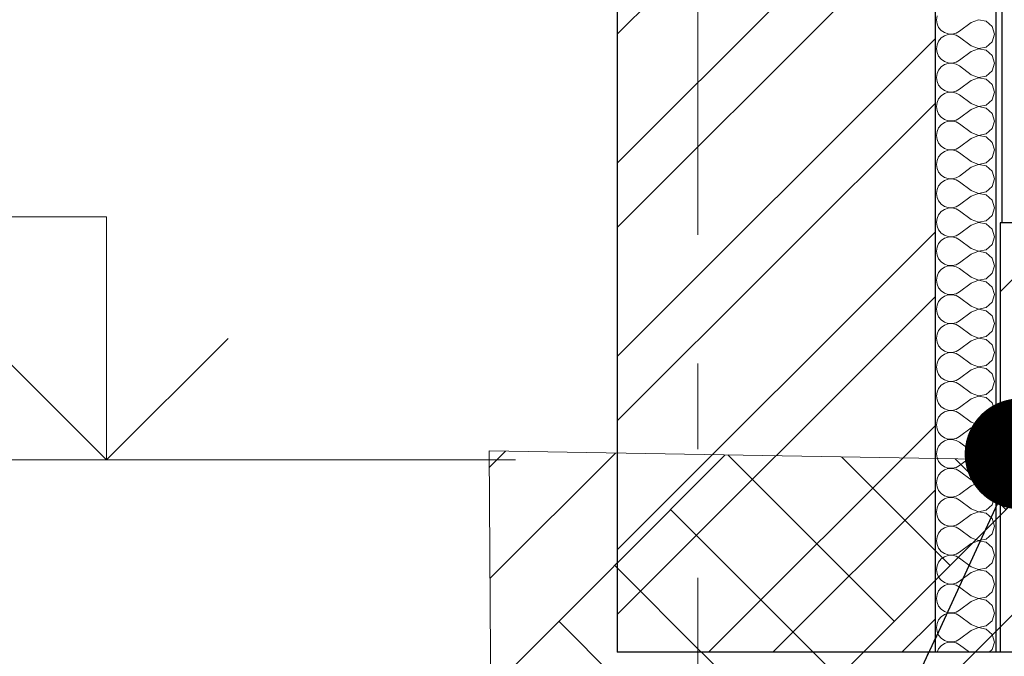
# Model space of a CAD drawing. Header units: millimetres. Extents: x -15683 to 202647, y -7448 to 20513.
# Tile 56 of 114: x 165072 to 166691, y -3013 to -1966. Entities that reach past the tile are written whole.
import ezdxf
from ezdxf.enums import TextEntityAlignment as Align

# ---------------------------------------------------------------- set-up
doc = ezdxf.new("R2010")
doc.units = ezdxf.units.MM
doc.header["$MEASUREMENT"] = 0
doc.set_wipeout_variables(frame=1)
doc.linetypes.add('Wipeout_Contour', pattern=[1000, 0, -1000])
doc.linetypes.add('Штрих-Штриховая', pattern=[1093.611073, 529.166651, -211.666656, 141.111112, -211.666656])
for name, color, linetype in [('1_Цоколь', 7, 'Continuous'), ('Конструктив - Стены Несущие', 7, 'Continuous'), ('Размер - Отметка Уровня', 7, 'Continuous'), ('Элемент Модели - Оси', 7, 'Continuous')]:
    doc.layers.add(name, color=color, linetype=linetype)
doc.layers.add('1_Цоколь_Ном._пера__178', color=7, linetype='Continuous', lineweight=5, true_color=0xbda888)
for name, color, linetype, lineweight in [('1_Цоколь_Ном._пера__21', 7, 'Continuous', 30), ('2D - Общий_Ном._пера__120', 7, 'Continuous', 5), ('2D - Общий_Ном._пера__2', 8, 'Continuous', 15), ('Конструктив - Стены Несущие_Ном._пера__101', 253, 'Continuous', 5), ('Конструктив - Стены Несущие_Ном._пера__21', 7, 'Continuous', 30), ('Размер - Отметка Уровня_Ном._пера__1', 7, 'Continuous', 15), ('Размер - Отметка Уровня_Ном._пера__120', 7, 'Continuous', 5), ('Элемент Модели - Оси_Ном._пера__1', 7, 'Continuous', 15), ('Элемент Модели - Оси_Ном._пера__120', 7, 'Continuous', 5)]:
    doc.layers.add(name, color=color, linetype=linetype, lineweight=lineweight)
doc.styles.add('СГЕНЕРИР_СТИЛЬ_1', font='arial.ttf')
doc.dimstyles.new('СГЕНЕРИР_СТИЛЬ__3', dxfattribs={"dimtxt": 0.18, "dimasz": 364.8, "dimexe": 0.18, "dimexo": 0.0625, "dimgap": 0, "dimtad": 0, "dimtih": 1, "dimtoh": 1, "dimdec": 4, "dimzin": 0, "dimdsep": 46, "dimcen": 0.09, "dimadec": 0, "dimazin": 0, "dimtfac": 1, "dimtdec": 4, "dimtmove": 0, "dimatfit": 3, "dimldrblk": 'ARROWHEAD_11', "dimfxl": 1, "dimtolj": 1, "dimtzin": 0, "dimarcsym": 0})

# ---------------------------------------------------------------- blocks, each defined once
blk = doc.blocks.new('*X246', base_point=(140863.2, -2680.3))
at = {"layer": 'Конструктив - Стены Несущие_Ном._пера__101', "color": 253, "linetype": 'Continuous', "lineweight": 5}
for p, q in [((166580.8, -1959.5), (166579.9, -1966)), ((166579.9, -1966), (166580.8, -1972.6)), ((166580.8, -1972.6), (166583.4, -1978.6)), ((166637, -1970.8), (166618, -1985.1)), ((166649.1, -1966.1), (166637, -1970.8)), ((166661.9, -1968.6), (166649.1, -1966.1)), ((166671.5, -1977.3), (166661.9, -1968.6)), ((166583.4, -1978.6), (166587.6, -1983.6)), ((166587.6, -1983.6), (166593, -1987.3)), ((166593, -1987.3), (166599.2, -1989.4)), ((166599.2, -1990.3), (166593, -1992.4)), ((166599.2, -1989.4), (166605.8, -1989.8)), ((166605.8, -1990), (166599.2, -1990.3)), ((166605.8, -1989.8), (166612.2, -1988.3)), ((166612.2, -1991.4), (166605.8, -1990)), ((166612.2, -1988.3), (166618, -1985.1)), ((166618, -1994.6), (166612.2, -1991.4)), ((166675.1, -1989.9), (166671.5, -1977.3)), ((166671.5, -2002.4), (166675.1, -1989.9)), ((166580.8, -2007.2), (166579.9, -2013.7)), ((166583.4, -2001.2), (166580.8, -2007.2)), ((166587.6, -1996.1), (166583.4, -2001.2)), ((166593, -1992.4), (166587.6, -1996.1)), ((166637, -2008.9), (166618, -1994.6)), ((166661.9, -2011.2), (166671.5, -2002.4)), ((166579.9, -2013.7), (166580.8, -2020.2)), ((166580.8, -2020.2), (166583.4, -2026.2)), ((166637, -2018.4), (166618, -2032.7)), ((166637, -2008.9), (166649.1, -2013.6)), ((166649.1, -2013.8), (166637, -2018.4)), ((166649.1, -2013.6), (166661.9, -2011.2)), ((166661.9, -2016.2), (166649.1, -2013.8)), ((166671.5, -2025), (166661.9, -2016.2)), ((166583.4, -2026.2), (166587.6, -2031.2)), ((166587.6, -2031.2), (166593, -2035)), ((166593, -2040), (166587.6, -2043.7)), ((166593, -2035), (166599.2, -2037.1)), ((166599.2, -2037.9), (166593, -2040)), ((166599.2, -2037.1), (166605.8, -2037.4)), ((166605.8, -2037.6), (166599.2, -2037.9)), ((166605.8, -2037.4), (166612.2, -2035.9)), ((166612.2, -2039.1), (166605.8, -2037.6)), ((166612.2, -2035.9), (166618, -2032.7)), ((166618, -2042.2), (166612.2, -2039.1)), ((166675.1, -2037.5), (166671.5, -2025)), ((166671.5, -2050), (166675.1, -2037.5)), ((166580.8, -2054.8), (166579.9, -2061.3)), ((166583.4, -2048.8), (166580.8, -2054.8)), ((166587.6, -2043.7), (166583.4, -2048.8)), ((166637, -2056.5), (166618, -2042.2)), ((166637, -2056.5), (166649.1, -2061.2)), ((166661.9, -2058.8), (166671.5, -2050)), ((166579.9, -2061.3), (166580.8, -2067.8)), ((166580.8, -2067.8), (166583.4, -2073.8)), ((166637, -2066), (166618, -2080.3)), ((166649.1, -2061.4), (166637, -2066)), ((166649.1, -2061.2), (166661.9, -2058.8)), ((166661.9, -2063.8), (166649.1, -2061.4)), ((166671.5, -2072.6), (166661.9, -2063.8)), ((166675.1, -2085.1), (166671.5, -2072.6)), ((166583.4, -2073.8), (166587.6, -2078.9)), ((166587.6, -2078.9), (166593, -2082.6)), ((166593, -2087.6), (166587.6, -2091.3)), ((166593, -2082.6), (166599.2, -2084.7)), ((166599.2, -2085.5), (166593, -2087.6)), ((166599.2, -2084.7), (166605.8, -2085)), ((166605.8, -2085.2), (166599.2, -2085.5)), ((166605.8, -2085), (166612.2, -2083.5)), ((166612.2, -2086.7), (166605.8, -2085.2)), ((166612.2, -2083.5), (166618, -2080.3)), ((166618, -2089.9), (166612.2, -2086.7)), ((166671.5, -2097.6), (166675.1, -2085.1)), ((166580.8, -2102.4), (166579.9, -2108.9)), ((166583.4, -2096.4), (166580.8, -2102.4)), ((166587.6, -2091.3), (166583.4, -2096.4)), ((166637, -2104.1), (166618, -2089.9)), ((166637, -2104.1), (166649.1, -2108.8)), ((166661.9, -2106.4), (166671.5, -2097.6)), ((166579.9, -2108.9), (166580.8, -2115.4)), ((166580.8, -2115.4), (166583.4, -2121.4)), ((166637, -2113.7), (166618, -2128)), ((166649.1, -2109), (166637, -2113.7)), ((166649.1, -2108.8), (166661.9, -2106.4)), ((166661.9, -2111.4), (166649.1, -2109)), ((166671.5, -2120.2), (166661.9, -2111.4)), ((166675.1, -2132.7), (166671.5, -2120.2)), ((166583.4, -2121.4), (166587.6, -2126.5)), ((166587.6, -2126.5), (166593, -2130.2)), ((166593, -2135.2), (166587.6, -2138.9)), ((166593, -2130.2), (166599.2, -2132.3)), ((166599.2, -2133.1), (166593, -2135.2)), ((166599.2, -2132.3), (166605.8, -2132.6)), ((166605.8, -2132.8), (166599.2, -2133.1)), ((166605.8, -2132.6), (166612.2, -2131.1)), ((166612.2, -2134.3), (166605.8, -2132.8)), ((166612.2, -2131.1), (166618, -2128)), ((166618, -2137.5), (166612.2, -2134.3)), ((166637, -2151.8), (166618, -2137.5)), ((166671.5, -2145.2), (166675.1, -2132.7)), ((166580.8, -2150), (166579.9, -2156.5)), ((166583.4, -2144), (166580.8, -2150)), ((166587.6, -2138.9), (166583.4, -2144)), ((166637, -2151.8), (166649.1, -2156.4)), ((166661.9, -2154), (166671.5, -2145.2)), ((166579.9, -2156.5), (166580.8, -2163)), ((166580.8, -2163), (166583.4, -2169)), ((166583.4, -2169), (166587.6, -2174.1)), ((166637, -2161.3), (166618, -2175.6)), ((166649.1, -2156.6), (166637, -2161.3)), ((166649.1, -2156.4), (166661.9, -2154)), ((166661.9, -2159), (166649.1, -2156.6)), ((166671.5, -2167.8), (166661.9, -2159)), ((166675.1, -2180.3), (166671.5, -2167.8)), ((166587.6, -2174.1), (166593, -2177.8)), ((166593, -2182.8), (166587.6, -2186.6)), ((166593, -2177.8), (166599.2, -2179.9)), ((166599.2, -2180.7), (166593, -2182.8)), ((166599.2, -2179.9), (166605.8, -2180.2)), ((166605.8, -2180.4), (166599.2, -2180.7)), ((166605.8, -2180.2), (166612.2, -2178.8)), ((166612.2, -2181.9), (166605.8, -2180.4)), ((166612.2, -2178.8), (166618, -2175.6)), ((166618, -2185.1), (166612.2, -2181.9)), ((166637, -2199.4), (166618, -2185.1)), ((166671.5, -2192.9), (166675.1, -2180.3)), ((166580.8, -2197.6), (166579.9, -2204.1)), ((166583.4, -2191.6), (166580.8, -2197.6)), ((166587.6, -2186.6), (166583.4, -2191.6)), ((166637, -2199.4), (166649.1, -2204)), ((166649.1, -2204), (166661.9, -2201.6)), ((166661.9, -2201.6), (166671.5, -2192.9)), ((166579.9, -2204.1), (166580.8, -2210.7)), ((166580.8, -2210.7), (166583.4, -2216.7)), ((166583.4, -2216.7), (166587.6, -2221.7)), ((166637, -2208.9), (166618, -2223.2)), ((166649.1, -2204.2), (166637, -2208.9)), ((166661.9, -2206.7), (166649.1, -2204.2)), ((166671.5, -2215.4), (166661.9, -2206.7)), ((166675.1, -2228), (166671.5, -2215.4)), ((166587.6, -2234.2), (166583.4, -2239.2)), ((166587.6, -2221.7), (166593, -2225.4)), ((166593, -2230.5), (166587.6, -2234.2)), ((166593, -2225.4), (166599.2, -2227.5)), ((166599.2, -2228.4), (166593, -2230.5)), ((166599.2, -2227.5), (166605.8, -2227.9)), ((166605.8, -2228), (166599.2, -2228.4)), ((166605.8, -2227.9), (166612.2, -2226.4)), ((166612.2, -2229.5), (166605.8, -2228)), ((166612.2, -2226.4), (166618, -2223.2)), ((166618, -2232.7), (166612.2, -2229.5)), ((166637, -2247), (166618, -2232.7)), ((166671.5, -2240.5), (166675.1, -2228)), ((166580.8, -2245.3), (166579.9, -2251.8)), ((166583.4, -2239.2), (166580.8, -2245.3)), ((166637, -2247), (166649.1, -2251.7)), ((166649.1, -2251.7), (166661.9, -2249.2)), ((166661.9, -2249.2), (166671.5, -2240.5)), ((166579.9, -2251.8), (166580.8, -2258.3)), ((166580.8, -2258.3), (166583.4, -2264.3)), ((166583.4, -2264.3), (166587.6, -2269.3)), ((166637, -2256.5), (166618, -2270.8)), ((166649.1, -2251.9), (166637, -2256.5)), ((166661.9, -2254.3), (166649.1, -2251.9)), ((166671.5, -2263.1), (166661.9, -2254.3)), ((166675.1, -2275.6), (166671.5, -2263.1)), ((166587.6, -2281.8), (166583.4, -2286.9)), ((166587.6, -2269.3), (166593, -2273.1)), ((166593, -2278.1), (166587.6, -2281.8)), ((166593, -2273.1), (166599.2, -2275.2)), ((166599.2, -2276), (166593, -2278.1)), ((166599.2, -2275.2), (166605.8, -2275.5)), ((166605.8, -2275.7), (166599.2, -2276)), ((166605.8, -2275.5), (166612.2, -2274)), ((166612.2, -2277.2), (166605.8, -2275.7)), ((166612.2, -2274), (166618, -2270.8)), ((166618, -2280.3), (166612.2, -2277.2)), ((166637, -2294.6), (166618, -2280.3)), ((166671.5, -2288.1), (166675.1, -2275.6)), ((166580.8, -2292.9), (166579.9, -2299.4)), ((166579.9, -2299.4), (166580.8, -2305.9)), ((166583.4, -2286.9), (166580.8, -2292.9)), ((166637, -2294.6), (166649.1, -2299.3)), ((166649.1, -2299.5), (166637, -2304.1)), ((166649.1, -2299.3), (166661.9, -2296.9)), ((166661.9, -2301.9), (166649.1, -2299.5)), ((166661.9, -2296.9), (166671.5, -2288.1)), ((166580.8, -2305.9), (166583.4, -2311.9)), ((166583.4, -2311.9), (166587.6, -2317)), ((166637, -2304.1), (166618, -2318.4)), ((166671.5, -2310.7), (166661.9, -2301.9)), ((166675.1, -2323.2), (166671.5, -2310.7)), ((166587.6, -2329.4), (166583.4, -2334.5)), ((166587.6, -2317), (166593, -2320.7)), ((166593, -2325.7), (166587.6, -2329.4)), ((166593, -2320.7), (166599.2, -2322.8)), ((166599.2, -2323.6), (166593, -2325.7)), ((166599.2, -2322.8), (166605.8, -2323.1)), ((166605.8, -2323.3), (166599.2, -2323.6)), ((166605.8, -2323.1), (166612.2, -2321.6)), ((166612.2, -2324.8), (166605.8, -2323.3)), ((166612.2, -2321.6), (166618, -2318.4)), ((166618, -2328), (166612.2, -2324.8)), ((166637, -2342.2), (166618, -2328)), ((166671.5, -2335.7), (166675.1, -2323.2)), ((166580.8, -2340.5), (166579.9, -2347)), ((166579.9, -2347), (166580.8, -2353.5)), ((166583.4, -2334.5), (166580.8, -2340.5)), ((166637, -2342.2), (166649.1, -2346.9)), ((166649.1, -2347.1), (166637, -2351.8)), ((166649.1, -2346.9), (166661.9, -2344.5)), ((166661.9, -2349.5), (166649.1, -2347.1)), ((166661.9, -2344.5), (166671.5, -2335.7)), ((166580.8, -2353.5), (166583.4, -2359.5)), ((166583.4, -2359.5), (166587.6, -2364.6)), ((166637, -2351.8), (166618, -2366)), ((166671.5, -2358.3), (166661.9, -2349.5)), ((166675.1, -2370.8), (166671.5, -2358.3)), ((166587.6, -2377), (166583.4, -2382.1)), ((166587.6, -2364.6), (166593, -2368.3)), ((166593, -2373.3), (166587.6, -2377)), ((166593, -2368.3), (166599.2, -2370.4)), ((166599.2, -2371.2), (166593, -2373.3)), ((166599.2, -2370.4), (166605.8, -2370.7)), ((166605.8, -2370.9), (166599.2, -2371.2)), ((166605.8, -2370.7), (166612.2, -2369.2)), ((166612.2, -2372.4), (166605.8, -2370.9)), ((166612.2, -2369.2), (166618, -2366)), ((166618, -2375.6), (166612.2, -2372.4)), ((166637, -2389.9), (166618, -2375.6)), ((166671.5, -2383.3), (166675.1, -2370.8)), ((166580.8, -2388.1), (166579.9, -2394.6)), ((166579.9, -2394.6), (166580.8, -2401.1)), ((166583.4, -2382.1), (166580.8, -2388.1)), ((166637, -2389.9), (166649.1, -2394.5)), ((166649.1, -2394.7), (166637, -2399.4)), ((166649.1, -2394.5), (166661.9, -2392.1)), ((166661.9, -2397.1), (166649.1, -2394.7)), ((166661.9, -2392.1), (166671.5, -2383.3)), ((166580.8, -2401.1), (166583.4, -2407.1)), ((166583.4, -2407.1), (166587.6, -2412.2)), ((166587.6, -2412.2), (166593, -2415.9)), ((166637, -2399.4), (166618, -2413.7)), ((166671.5, -2405.9), (166661.9, -2397.1)), ((166675.1, -2418.4), (166671.5, -2405.9)), ((166587.6, -2424.7), (166583.4, -2429.7)), ((166593, -2420.9), (166587.6, -2424.7)), ((166593, -2415.9), (166599.2, -2418)), ((166599.2, -2418.8), (166593, -2420.9)), ((166599.2, -2418), (166605.8, -2418.3)), ((166605.8, -2418.5), (166599.2, -2418.8)), ((166605.8, -2418.3), (166612.2, -2416.8)), ((166612.2, -2420), (166605.8, -2418.5)), ((166612.2, -2416.8), (166618, -2413.7)), ((166618, -2423.2), (166612.2, -2420)), ((166637, -2437.5), (166618, -2423.2)), ((166671.5, -2430.9), (166675.1, -2418.4)), ((166580.8, -2435.7), (166579.9, -2442.2)), ((166579.9, -2442.2), (166580.8, -2448.7)), ((166583.4, -2429.7), (166580.8, -2435.7)), ((166637, -2437.5), (166649.1, -2442.1)), ((166649.1, -2442.3), (166637, -2447)), ((166649.1, -2442.1), (166661.9, -2439.7)), ((166661.9, -2444.8), (166649.1, -2442.3)), ((166661.9, -2439.7), (166671.5, -2430.9)), ((166671.5, -2453.5), (166661.9, -2444.8)), ((166580.8, -2448.7), (166583.4, -2454.8)), ((166583.4, -2454.8), (166587.6, -2459.8)), ((166587.6, -2459.8), (166593, -2463.5)), ((166612.2, -2464.5), (166618, -2461.3)), ((166637, -2447), (166618, -2461.3)), ((166675.1, -2466), (166671.5, -2453.5)), ((166583.4, -2477.3), (166580.8, -2483.4)), ((166587.6, -2472.3), (166583.4, -2477.3)), ((166593, -2468.6), (166587.6, -2472.3)), ((166593, -2463.5), (166599.2, -2465.6)), ((166599.2, -2466.5), (166593, -2468.6)), ((166599.2, -2465.6), (166605.8, -2466)), ((166605.8, -2466.1), (166599.2, -2466.5)), ((166605.8, -2466), (166612.2, -2464.5)), ((166612.2, -2467.6), (166605.8, -2466.1)), ((166618, -2470.8), (166612.2, -2467.6)), ((166637, -2485.1), (166618, -2470.8)), ((166671.5, -2478.6), (166675.1, -2466)), ((166580.8, -2483.4), (166579.9, -2489.9)), ((166579.9, -2489.9), (166580.8, -2496.4)), ((166637, -2485.1), (166649.1, -2489.8)), ((166649.1, -2490), (166637, -2494.6)), ((166649.1, -2489.8), (166661.9, -2487.3)), ((166661.9, -2492.4), (166649.1, -2490)), ((166661.9, -2487.3), (166671.5, -2478.6)), ((166671.5, -2501.2), (166661.9, -2492.4)), ((166580.8, -2496.4), (166583.4, -2502.4)), ((166583.4, -2502.4), (166587.6, -2507.4)), ((166587.6, -2507.4), (166593, -2511.2)), ((166612.2, -2512.1), (166618, -2508.9)), ((166637, -2494.6), (166618, -2508.9)), ((166675.1, -2513.7), (166671.5, -2501.2)), ((166583.4, -2525), (166580.8, -2531)), ((166587.6, -2519.9), (166583.4, -2525)), ((166593, -2516.2), (166587.6, -2519.9)), ((166593, -2511.2), (166599.2, -2513.3)), ((166599.2, -2514.1), (166593, -2516.2)), ((166599.2, -2513.3), (166605.8, -2513.6)), ((166605.8, -2513.8), (166599.2, -2514.1)), ((166605.8, -2513.6), (166612.2, -2512.1)), ((166612.2, -2515.3), (166605.8, -2513.8)), ((166618, -2518.4), (166612.2, -2515.3)), ((166637, -2532.7), (166618, -2518.4)), ((166661.9, -2535), (166671.5, -2526.2)), ((166671.5, -2526.2), (166675.1, -2513.7)), ((166580.8, -2531), (166579.9, -2537.5)), ((166579.9, -2537.5), (166580.8, -2544)), ((166637, -2542.2), (166618, -2556.5)), ((166637, -2532.7), (166649.1, -2537.4)), ((166649.1, -2537.6), (166637, -2542.2)), ((166649.1, -2537.4), (166661.9, -2535)), ((166661.9, -2540), (166649.1, -2537.6)), ((166671.5, -2548.8), (166661.9, -2540)), ((166580.8, -2544), (166583.4, -2550)), ((166583.4, -2550), (166587.6, -2555.1)), ((166587.6, -2555.1), (166593, -2558.8)), ((166612.2, -2559.7), (166618, -2556.5)), ((166675.1, -2561.3), (166671.5, -2548.8)), ((166583.4, -2572.6), (166580.8, -2578.6)), ((166587.6, -2567.5), (166583.4, -2572.6)), ((166593, -2563.8), (166587.6, -2567.5)), ((166593, -2558.8), (166599.2, -2560.9)), ((166599.2, -2561.7), (166593, -2563.8)), ((166599.2, -2560.9), (166605.8, -2561.2)), ((166605.8, -2561.4), (166599.2, -2561.7)), ((166605.8, -2561.2), (166612.2, -2559.7)), ((166612.2, -2562.9), (166605.8, -2561.4)), ((166618, -2566), (166612.2, -2562.9)), ((166637, -2580.3), (166618, -2566)), ((166661.9, -2582.6), (166671.5, -2573.8)), ((166671.5, -2573.8), (166675.1, -2561.3)), ((166580.8, -2578.6), (166579.9, -2585.1)), ((166579.9, -2585.1), (166580.8, -2591.6)), ((166637, -2589.9), (166618, -2604.1)), ((166637, -2580.3), (166649.1, -2585)), ((166649.1, -2585.2), (166637, -2589.9)), ((166649.1, -2585), (166661.9, -2582.6)), ((166661.9, -2587.6), (166649.1, -2585.2)), ((166671.5, -2596.4), (166661.9, -2587.6)), ((166580.8, -2591.6), (166583.4, -2597.6)), ((166583.4, -2597.6), (166587.6, -2602.7)), ((166587.6, -2602.7), (166593, -2606.4)), ((166593, -2606.4), (166599.2, -2608.5)), ((166612.2, -2607.3), (166618, -2604.1)), ((166675.1, -2608.9), (166671.5, -2596.4)), ((166583.4, -2620.2), (166580.8, -2626.2)), ((166587.6, -2615.1), (166583.4, -2620.2)), ((166593, -2611.4), (166587.6, -2615.1)), ((166599.2, -2609.3), (166593, -2611.4)), ((166599.2, -2608.5), (166605.8, -2608.8)), ((166605.8, -2609), (166599.2, -2609.3)), ((166605.8, -2608.8), (166612.2, -2607.3)), ((166612.2, -2610.5), (166605.8, -2609)), ((166618, -2613.7), (166612.2, -2610.5)), ((166637, -2628), (166618, -2613.7)), ((166661.9, -2630.2), (166671.5, -2621.4)), ((166671.5, -2621.4), (166675.1, -2608.9)), ((166580.8, -2626.2), (166579.9, -2632.7)), ((166579.9, -2632.7), (166580.8, -2639.2)), ((166580.8, -2639.2), (166583.4, -2645.2)), ((166637, -2637.5), (166618, -2651.8)), ((166637, -2628), (166649.1, -2632.6)), ((166649.1, -2632.8), (166637, -2637.5)), ((166649.1, -2632.6), (166661.9, -2630.2)), ((166661.9, -2635.2), (166649.1, -2632.8)), ((166671.5, -2644), (166661.9, -2635.2)), ((166583.4, -2645.2), (166587.6, -2650.3)), ((166587.6, -2650.3), (166593, -2654)), ((166593, -2654), (166599.2, -2656.1)), ((166605.8, -2656.4), (166612.2, -2654.9)), ((166612.2, -2654.9), (166618, -2651.8)), ((166675.1, -2656.5), (166671.5, -2644)), ((166583.4, -2667.8), (166580.8, -2673.8)), ((166587.6, -2662.8), (166583.4, -2667.8)), ((166593, -2659), (166587.6, -2662.8)), ((166599.2, -2656.9), (166593, -2659)), ((166599.2, -2656.1), (166605.8, -2656.4)), ((166605.8, -2656.6), (166599.2, -2656.9)), ((166612.2, -2658.1), (166605.8, -2656.6)), ((166618, -2661.3), (166612.2, -2658.1)), ((166637, -2675.6), (166618, -2661.3)), ((166661.9, -2677.8), (166671.5, -2669)), ((166671.5, -2669), (166675.1, -2656.5)), ((166580.8, -2673.8), (166579.9, -2680.3)), ((166579.9, -2680.3), (166580.8, -2686.8)), ((166580.8, -2686.8), (166583.4, -2692.9)), ((166637, -2685.1), (166618, -2699.4)), ((166637, -2675.6), (166649.1, -2680.2)), ((166649.1, -2680.4), (166637, -2685.1)), ((166649.1, -2680.2), (166661.9, -2677.8)), ((166661.9, -2682.8), (166649.1, -2680.4)), ((166671.5, -2691.6), (166661.9, -2682.8)), ((166583.4, -2692.9), (166587.6, -2697.9)), ((166587.6, -2697.9), (166593, -2701.6)), ((166593, -2701.6), (166599.2, -2703.7)), ((166599.2, -2703.7), (166605.8, -2704)), ((166605.8, -2704.2), (166599.2, -2704.6)), ((166605.8, -2704), (166612.2, -2702.6)), ((166612.2, -2705.7), (166605.8, -2704.2)), ((166612.2, -2702.6), (166618, -2699.4)), ((166675.1, -2704.1), (166671.5, -2691.6)), ((166671.5, -2716.7), (166675.1, -2704.1)), ((166583.4, -2715.4), (166580.8, -2721.4)), ((166587.6, -2710.4), (166583.4, -2715.4)), ((166593, -2706.7), (166587.6, -2710.4)), ((166599.2, -2704.6), (166593, -2706.7)), ((166618, -2708.9), (166612.2, -2705.7)), ((166637, -2723.2), (166618, -2708.9)), ((166661.9, -2725.4), (166671.5, -2716.7)), ((166580.8, -2721.4), (166579.9, -2728)), ((166579.9, -2728), (166580.8, -2734.5)), ((166580.8, -2734.5), (166583.4, -2740.5)), ((166637, -2732.7), (166618, -2747)), ((166637, -2723.2), (166649.1, -2727.9)), ((166649.1, -2728), (166637, -2732.7)), ((166649.1, -2727.9), (166661.9, -2725.4)), ((166661.9, -2730.5), (166649.1, -2728)), ((166671.5, -2739.2), (166661.9, -2730.5)), ((166583.4, -2740.5), (166587.6, -2745.5)), ((166587.6, -2745.5), (166593, -2749.2)), ((166593, -2749.2), (166599.2, -2751.3)), ((166599.2, -2752.2), (166593, -2754.3)), ((166599.2, -2751.3), (166605.8, -2751.7)), ((166605.8, -2751.9), (166599.2, -2752.2)), ((166605.8, -2751.7), (166612.2, -2750.2)), ((166612.2, -2753.3), (166605.8, -2751.9)), ((166612.2, -2750.2), (166618, -2747)), ((166675.1, -2751.8), (166671.5, -2739.2)), ((166671.5, -2764.3), (166675.1, -2751.8)), ((166580.8, -2769.1), (166579.9, -2775.6)), ((166583.4, -2763.1), (166580.8, -2769.1)), ((166587.6, -2758), (166583.4, -2763.1)), ((166593, -2754.3), (166587.6, -2758)), ((166618, -2756.5), (166612.2, -2753.3)), ((166637, -2770.8), (166618, -2756.5)), ((166661.9, -2773.1), (166671.5, -2764.3)), ((166579.9, -2775.6), (166580.8, -2782.1)), ((166580.8, -2782.1), (166583.4, -2788.1)), ((166637, -2780.3), (166618, -2794.6)), ((166637, -2770.8), (166649.1, -2775.5)), ((166649.1, -2775.7), (166637, -2780.3)), ((166649.1, -2775.5), (166661.9, -2773.1)), ((166661.9, -2778.1), (166649.1, -2775.7)), ((166671.5, -2786.9), (166661.9, -2778.1)), ((166583.4, -2788.1), (166587.6, -2793.1)), ((166587.6, -2793.1), (166593, -2796.9)), ((166593, -2796.9), (166599.2, -2799)), ((166599.2, -2799.8), (166593, -2801.9)), ((166599.2, -2799), (166605.8, -2799.3)), ((166605.8, -2799.5), (166599.2, -2799.8)), ((166605.8, -2799.3), (166612.2, -2797.8)), ((166612.2, -2801), (166605.8, -2799.5)), ((166612.2, -2797.8), (166618, -2794.6)), ((166618, -2804.1), (166612.2, -2801)), ((166675.1, -2799.4), (166671.5, -2786.9)), ((166671.5, -2811.9), (166675.1, -2799.4)), ((166580.8, -2816.7), (166579.9, -2823.2)), ((166583.4, -2810.7), (166580.8, -2816.7)), ((166587.6, -2805.6), (166583.4, -2810.7)), ((166593, -2801.9), (166587.6, -2805.6)), ((166637, -2818.4), (166618, -2804.1)), ((166661.9, -2820.7), (166671.5, -2811.9)), ((166579.9, -2823.2), (166580.8, -2829.7)), ((166580.8, -2829.7), (166583.4, -2835.7)), ((166637, -2828), (166618, -2842.2)), ((166637, -2818.4), (166649.1, -2823.1)), ((166649.1, -2823.3), (166637, -2828)), ((166649.1, -2823.1), (166661.9, -2820.7)), ((166661.9, -2825.7), (166649.1, -2823.3)), ((166671.5, -2834.5), (166661.9, -2825.7)), ((166583.4, -2835.7), (166587.6, -2840.8)), ((166587.6, -2840.8), (166593, -2844.5)), ((166593, -2849.5), (166587.6, -2853.2)), ((166593, -2844.5), (166599.2, -2846.6)), ((166599.2, -2847.4), (166593, -2849.5)), ((166599.2, -2846.6), (166605.8, -2846.9)), ((166605.8, -2847.1), (166599.2, -2847.4)), ((166605.8, -2846.9), (166612.2, -2845.4)), ((166612.2, -2848.6), (166605.8, -2847.1)), ((166612.2, -2845.4), (166618, -2842.2)), ((166618, -2851.8), (166612.2, -2848.6)), ((166675.1, -2847), (166671.5, -2834.5)), ((166671.5, -2859.5), (166675.1, -2847)), ((166580.8, -2864.3), (166579.9, -2870.8)), ((166583.4, -2858.3), (166580.8, -2864.3)), ((166587.6, -2853.2), (166583.4, -2858.3)), ((166637, -2866), (166618, -2851.8)), ((166637, -2866), (166649.1, -2870.7)), ((166661.9, -2868.3), (166671.5, -2859.5)), ((166579.9, -2870.8), (166580.8, -2877.3)), ((166580.8, -2877.3), (166583.4, -2883.3)), ((166637, -2875.6), (166618, -2889.9)), ((166649.1, -2870.9), (166637, -2875.6)), ((166649.1, -2870.7), (166661.9, -2868.3)), ((166661.9, -2873.3), (166649.1, -2870.9)), ((166671.5, -2882.1), (166661.9, -2873.3)), ((166675.1, -2894.6), (166671.5, -2882.1)), ((166583.4, -2883.3), (166587.6, -2888.4)), ((166587.6, -2888.4), (166593, -2892.1)), ((166593, -2897.1), (166587.6, -2900.9)), ((166593, -2892.1), (166599.2, -2894.2)), ((166599.2, -2895), (166593, -2897.1)), ((166599.2, -2894.2), (166605.8, -2894.5)), ((166605.8, -2894.7), (166599.2, -2895)), ((166605.8, -2894.5), (166612.2, -2893)), ((166612.2, -2896.2), (166605.8, -2894.7)), ((166612.2, -2893), (166618, -2889.9)), ((166618, -2899.4), (166612.2, -2896.2)), ((166671.5, -2907.1), (166675.1, -2894.6)), ((166580.8, -2911.9), (166579.9, -2918.4)), ((166583.4, -2905.9), (166580.8, -2911.9)), ((166587.6, -2900.9), (166583.4, -2905.9)), ((166637, -2913.7), (166618, -2899.4)), ((166637, -2913.7), (166649.1, -2918.3)), ((166661.9, -2915.9), (166671.5, -2907.1)), ((166579.9, -2918.4), (166580.8, -2924.9)), ((166580.8, -2924.9), (166583.4, -2930.9)), ((166583.4, -2930.9), (166587.6, -2936)), ((166637, -2923.2), (166618, -2937.5)), ((166649.1, -2918.5), (166637, -2923.2)), ((166649.1, -2918.3), (166661.9, -2915.9)), ((166661.9, -2920.9), (166649.1, -2918.5)), ((166671.5, -2929.7), (166661.9, -2920.9)), ((166675.1, -2942.2), (166671.5, -2929.7)), ((166587.6, -2936), (166593, -2939.7)), ((166593, -2944.8), (166587.6, -2948.5)), ((166593, -2939.7), (166599.2, -2941.8)), ((166599.2, -2942.7), (166593, -2944.8)), ((166599.2, -2941.8), (166605.8, -2942.1)), ((166605.8, -2942.3), (166599.2, -2942.7)), ((166605.8, -2942.1), (166612.2, -2940.7)), ((166612.2, -2943.8), (166605.8, -2942.3)), ((166612.2, -2940.7), (166618, -2937.5)), ((166618, -2947), (166612.2, -2943.8)), ((166637, -2961.3), (166618, -2947)), ((166671.5, -2954.8), (166675.1, -2942.2)), ((166580.8, -2959.5), (166579.9, -2966)), ((166583.4, -2953.5), (166580.8, -2959.5)), ((166587.6, -2948.5), (166583.4, -2953.5)), ((166637, -2961.3), (166649.1, -2966)), ((166661.9, -2963.5), (166671.5, -2954.8)), ((166579.9, -2966), (166580.8, -2972.6)), ((166580.8, -2972.6), (166583.4, -2978.6)), ((166583.4, -2978.6), (166587.6, -2983.6)), ((166637, -2970.8), (166618, -2985.1)), ((166649.1, -2966.1), (166637, -2970.8)), ((166649.1, -2966), (166661.9, -2963.5)), ((166661.9, -2968.6), (166649.1, -2966.1)), ((166671.5, -2977.3), (166661.9, -2968.6)), ((166675.1, -2989.9), (166671.5, -2977.3)), ((166587.6, -2983.6), (166593, -2987.3)), ((166593, -2992.4), (166587.6, -2996.1)), ((166593, -2987.3), (166599.2, -2989.4)), ((166599.2, -2990.3), (166593, -2992.4)), ((166599.2, -2989.4), (166605.8, -2989.8)), ((166605.8, -2990), (166599.2, -2990.3)), ((166605.8, -2989.8), (166612.2, -2988.3)), ((166612.2, -2991.4), (166605.8, -2990)), ((166612.2, -2988.3), (166618, -2985.1)), ((166618, -2994.6), (166612.2, -2991.4)), ((166634.2, -3006.8), (166618, -2994.6)), ((166671.5, -3002.4), (166675.1, -2989.9)), ((166583.4, -3001.2), (166580.9, -3006.8)), ((166587.6, -2996.1), (166583.4, -3001.2)), ((166666.7, -3006.8), (166671.5, -3002.4))]:
    blk.add_line(p, q, dxfattribs=at)
blk = doc.blocks.new('Элемент Разреза_199_3', base_point=(140863.2, -2680.3))
at = {"color": 254, "linetype": 'Wipeout_Contour', "lineweight": 0, "ltscale": 665327.59148}
blk.add_wipeout([(166055, -3006.8), (166577.5, -3006.8), (166577.5, 1169.7), (166055, 1169.7)], dxfattribs=at).dxf.layer = 'Конструктив - Стены Несущие'
at = {"color": 254, "linetype": 'Wipeout_Contour', "lineweight": 0, "ltscale": 1000193.148449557}
blk.add_wipeout([(166677.5, 1169.7), (166677.5, -3006.8), (166684.7, -3006.8), (166684.7, -2300.3), (166687.5, -2300.3), (166687.5, 1169.7)], dxfattribs=at).dxf.layer = 'Конструктив - Стены Несущие'
at = {"layer": 'Конструктив - Стены Несущие_Ном._пера__101', "linetype": 'Continuous', "lineweight": 5}
h = blk.add_hatch(dxfattribs=at)
h.set_pattern_fill('КИРПИЧ_01_0003', color=253, style=0, pattern_type=2)
h.set_pattern_definition([(45, (140863.2, -2680.33), (-159.099, 159.099), []), (45, (140810.16, -2627.3), (-159.099, 159.099), [])])
h.paths.add_polyline_path([(166055, -3006.8), (166577.5, -3006.8), (166577.5, 1169.7), (166055, 1169.7)])
h = blk.add_hatch(dxfattribs=at)
h.set_pattern_fill('ШТУКАТУРКА__ГИПС_01_0003', color=253, style=0, pattern_type=2)
h.set_pattern_definition([(45, (140863.19, -2330.33), (-111.3693, 111.3693), [0, -105, 0, -157.5]), (110, (141213.19, -2330.33), (148.0016, 53.8682), [0, -77, 0, -133])])
h.paths.add_polyline_path([(166677.5, 1169.7), (166677.5, -3006.8), (166684.7, -3006.8), (166684.7, -2300.3), (166687.5, -2300.3), (166687.5, 1169.7)])
at = {"layer": 'Конструктив - Стены Несущие_Ном._пера__21', "color": 7, "linetype": 'Continuous', "lineweight": 30}
for p, q in [((166055, 1169.7), (166055, -3006.8)), ((166687.5, 1169.7), (166687.5, -3006.8))]:
    blk.add_line(p, q, dxfattribs=at)
at = {"color": 254, "linetype": 'Wipeout_Contour', "lineweight": 0, "ltscale": 666572.374524}
blk.add_wipeout([(166577.5, 1169.7), (166577.5, -3006.8), (166677.5, -3006.8), (166677.5, 1169.7)], dxfattribs=at).dxf.layer = 'Конструктив - Стены Несущие'
at = {"layer": 'Конструктив - Стены Несущие_Ном._пера__21', "color": 7, "linetype": 'Continuous', "lineweight": 30}
for p, q in [((166577.5, 1169.7), (166577.5, -3006.8)), ((166677.5, 1169.7), (166677.5, -3006.8)), ((166577.5, -3006.8), (166055, -3006.8)), ((166677.5, -3006.8), (166577.5, -3006.8)), ((166684.7, -3006.8), (166677.5, -3006.8))]:
    blk.add_line(p, q, dxfattribs=at)
at = {"layer": 'Конструктив - Стены Несущие', "lineweight": 0}
blk.add_blockref('*X246', (140863.2, -2680.3), dxfattribs=at)
blk = doc.blocks.new('Элемент Разреза_342_3', base_point=(140863.2, -2680.3))
at = {"color": 254, "linetype": 'Wipeout_Contour', "lineweight": 0, "ltscale": 666884.954679}
blk.add_wipeout([(166684.7, -2300.3), (166684.7, -3006.8), (166714.7, -3006.8), (166714.7, -2300.3)], dxfattribs=at).dxf.layer = '1_Цоколь'
at = {"layer": '1_Цоколь_Ном._пера__178', "linetype": 'Continuous', "lineweight": 5, "true_color": 0xbda888}
h = blk.add_hatch(dxfattribs=at)
h.set_pattern_fill('КАМЕНЬ_01_0003', color=43, style=0, pattern_type=2)
h.set_pattern_definition([(45, (140863.2, -2680.33), (-183.8478, 183.8478), [300, -100]), (45, (140912.7, -2447), (-183.8478, 183.8478), [300, -100])])
h.paths.add_polyline_path([(166684.7, -2300.3), (166684.7, -3006.8), (166714.7, -3006.8), (166714.7, -2300.3)])
at = {"layer": '1_Цоколь_Ном._пера__21', "color": 7, "linetype": 'Continuous', "lineweight": 30}
for p, q in [((166684.7, -2300.3), (166684.7, -3006.8)), ((166714.7, -2300.3), (166684.7, -2300.3)), ((166714.7, -2300.3), (166714.7, -3006.8)), ((166687.5, -3006.8), (166684.7, -3006.8)), ((166714.7, -3006.8), (166687.5, -3006.8))]:
    blk.add_line(p, q, dxfattribs=at)
blk = doc.blocks.new('Стандартный Маркер Сетки[30]_3', base_point=(166187.5, 14319.7))
at = {"layer": 'Элемент Модели - Оси_Ном._пера__120', "color": 7, "linetype": 'Штрих-Штриховая', "lineweight": 5}
blk.add_line((166187.5, 13519.7), (166187.5, -4880.3), dxfattribs=at)
at = {"layer": 'Элемент Модели - Оси_Ном._пера__1', "color": 7, "lineweight": 15, "style": 'СГЕНЕРИР_СТИЛЬ_1'}
blk.add_attdef('AC_MarkerText_1', text='', height=350, rotation=360, dxfattribs=at).set_placement((166187.5, -5980.3), align=Align.TOP_CENTER)
blk = doc.blocks.new('Стандартный Маркер Сетки[31]_3', base_point=(166187.5, 14319.7))
at = {"layer": 'Элемент Модели - Оси_Ном._пера__120', "color": 7, "linetype": 'Штрих-Штриховая', "lineweight": 5}
blk.add_line((166187.5, 13519.7), (166187.5, -4880.3), dxfattribs=at)
at = {"layer": 'Элемент Модели - Оси_Ном._пера__1', "color": 7, "lineweight": 15, "style": 'СГЕНЕРИР_СТИЛЬ_1'}
blk.add_attdef('AC_MarkerText_1', text='', height=350, rotation=360, dxfattribs=at).set_placement((166187.5, -5980.3), align=Align.TOP_CENTER)
blk = doc.blocks.new('ARROWHEAD_11')
at = {"color": 0, "linetype": 'Continuous', "lineweight": 0}
blk.add_line((0, 0), (-1, 0), dxfattribs=at)
at = {"color": 0, "linetype": 'Continuous', "lineweight": 0, "const_width": 0.25, "flags": 128}
blk.add_lwpolyline([(-0.125, 0, 1), (0.125, 0, 1)], format="xyb", close=True, dxfattribs=at)
blk = doc.blocks.new('Отметка высоты (ГОСТ)[45]_3', base_point=(165214.7, -2690.3))
at = {"layer": 'Размер - Отметка Уровня_Ном._пера__120', "color": 7, "linetype": 'Continuous', "lineweight": 5}
for p, q in [((165214.7, -2290.3), (164136.9, -2290.3)), ((165214.7, -2690.3), (165214.7, -2290.3)), ((165214.7, -2690.3), (165014.7, -2490.3)), ((165214.7, -2690.3), (165414.7, -2490.3)), ((165887.5, -2690.3), (165014.7, -2690.3))]:
    blk.add_line(p, q, dxfattribs=at)
at = {"layer": 'Размер - Отметка Уровня_Ном._пера__120', "color": 7, "lineweight": 5, "style": 'СГЕНЕРИР_СТИЛЬ_1'}
blk.add_attdef('addText', text='', height=150, dxfattribs=at).set_placement((164954.7, -2526), align=Align.BOTTOM_RIGHT)

msp = doc.modelspace()

# ---------------------------------------------------------------- block references
at = {"layer": 'Конструктив - Стены Несущие', "lineweight": 0}
msp.add_blockref('Элемент Разреза_199_3', (140863.2, -2680.3), dxfattribs=at)
at = {"layer": 'Размер - Отметка Уровня', "color": 7, "linetype": 'Continuous', "lineweight": 5}
msp.add_blockref('Отметка высоты (ГОСТ)[45]_3', (165214.7, -2690.3), dxfattribs=at)

# ---------------------------------------------------------------- next in the draw order: block references
at = {"layer": '1_Цоколь', "lineweight": 0}
msp.add_blockref('Элемент Разреза_342_3', (140863.2, -2680.3), dxfattribs=at)
at = {"layer": 'Элемент Модели - Оси', "color": 7, "linetype": 'Continuous', "lineweight": 5}
for name in ['Стандартный Маркер Сетки[30]_3', 'Стандартный Маркер Сетки[31]_3']:
    msp.add_blockref(name, (166187.5, 14319.7), dxfattribs=at)

# ---------------------------------------------------------------- next in the draw order: hatches: boundary and pattern name
at = {"layer": '2D - Общий_Ном._пера__2', "linetype": 'Continuous', "lineweight": 15}
h = msp.add_hatch(dxfattribs=at)
h.set_pattern_fill('ГРУНТ_02_0003', color=8, style=0, pattern_type=2)
h.set_pattern_definition([(45, (140863.2, -2680.33), (-275.7716, 275.7716), []), (45, (140771.3, -2588.4), (-551.543, 551.543), []), (45, (140679.34, -2496.5), (-551.543, 551.543), []), (135, (140587.42, -2404.56), (91.92388, 91.92388), [390, -390])])
h.paths.add_polyline_path([(165844.4, -2675.4), (170819.7, -2760.3), (174399.7, -2740.3), (174397.4, -2894.9), (177750.7, -3000.3), (179409.2, -3000.3), (179409.2, -3681.3), (165850.8, -3681.3)])

# ---------------------------------------------------------------- next in the draw order: linework, layer by layer
at = {"layer": '2D - Общий_Ном._пера__120', "color": 7, "linetype": 'Continuous', "lineweight": 5, "flags": 128}
msp.add_lwpolyline([(165844.4, -2675.4), (170819.7, -2760.3), (174399.7, -2740.3), (174397.4, -2894.9), (177750.7, -3000.3), (179409.2, -3000.3), (179409.2, -3681.3), (165850.8, -3681.3)], close=True, dxfattribs=at)

# ---------------------------------------------------------------- next in the draw order: leaders
at = {"layer": 'Размер - Отметка Уровня_Ном._пера__1', "color": 7, "linetype": 'Continuous', "lineweight": 15, "annotation_type": 0, "has_hookline": 1, "hookline_direction": 1, "text_width": 770}
msp.add_leader([(166717.5, -2680.3), (166023.3, -4186.8), (165867.6, -4216.6)], dimstyle='СГЕНЕРИР_СТИЛЬ__3', dxfattribs=at)

doc.saveas('drawing.dxf')
